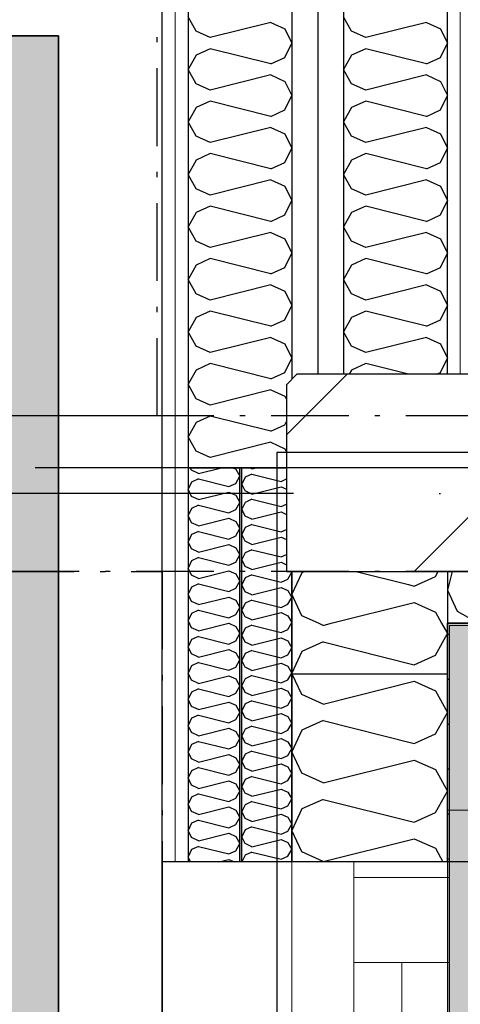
# Model space of a CAD drawing. Header units: millimetres. Extents: x -173281 to 144469, y -85977 to 83288.
# Tile 44 of 88: x -71275 to -70851, y -44329 to -43380. Entities that reach past the tile are written whole.
import ezdxf
from ezdxf.enums import TextEntityAlignment as Align

# ---------------------------------------------------------------- set-up
doc = ezdxf.new("R2010")
doc.units = ezdxf.units.MM
doc.header["$LTSCALE"] = 0.5
doc.header["$MEASUREMENT"] = 0
for name, pattern in [('Akselinje', [1500, 1000, -200, 100, -200]), ('Over snittplan', [260, 150, -50, 10, -50]), ('PLINE', [0]), ('Prikk & stiplet', [1340.555525, 705.555534, -352.777767, 0, -282.222223])]:
    doc.linetypes.add(name, pattern=pattern)
for name, color, linetype in [('00 Møblering fra Hellevang Kontorsystermer AS(Nye konstruksjoner)', 7, 'Continuous'), ('222- Søyler', 7, 'Continuous'), ('222- Søyler  (Skravur)', 7, 'Continuous'), ('223- Bjelker', 7, 'Continuous'), ('231- Bærende yttervegger', 7, 'Continuous'), ('231- Bærende yttervegger (Skravur)', 7, 'Continuous'), ('231- Bærende yttervegger(Nye konstruksjoner)', 7, 'Continuous'), ('232- Ikke-bærende yttervegger (Skravur)(Nye konstruksjoner)', 7, 'Continuous'), ('232- Ikke-bærende yttervegger(Nye konstruksjoner)', 7, 'Continuous'), ('235- Utvendig kledning og overflate (Skravur)(Nye konstruksjoner)', 7, 'Continuous'), ('24-- Innervegger (Skravur)(Nye konstruksjoner)', 7, 'Continuous'), ('24-- Innervegger(Nye konstruksjoner)', 7, 'Continuous'), ('244- Vinduer_ dører_ foldevegger(Nye konstruksjoner)', 7, 'Continuous'), ('252- Gulv på grunn_ bunnplate', 7, 'Continuous'), ('255- Gulvoverflate(Nye konstruksjoner)', 7, 'Continuous'), ('256- Faste himlinger og overflatebehandling(Nye konstruksjoner)', 7, 'Continuous'), ('82-- Modullinjer', 7, 'Continuous'), ('862- M___Nettoareal(Nye konstruksjoner)', 7, 'Continuous'), ('862- M___Nettoareal(Polylinje)(Nye konstruksjoner)', 7, 'Continuous'), ('862- M___Nettoareal(Tekst)(Nye konstruksjoner)', 7, 'Continuous')]:
    doc.layers.add(name, color=color, linetype=linetype)
for name, color, linetype, lineweight in [('234- Vinduer_ dører_ porter(Nye konstruksjoner)', 7, 'Continuous', 0), ('235- Utvendig kledning og overflate(Nye konstruksjoner)', 7, 'Continuous', 0), ('236- Innvendig kledning og overflate(Nye konstruksjoner)', 7, 'Continuous', 0)]:
    doc.layers.add(name, color=color, linetype=linetype, lineweight=lineweight)
doc.styles.add('GENERATED_STYLE_1', font='arial.ttf')
doc.styles.add('GENERATED_STYLE_2', font='arial.ttf')
doc.linetypes.add('Lydfuge betonggolv', pattern='A,0,[5,A-2607.111 Plan 1. etasje1.Shx,S=3.968254,R=0,X=0,Y=-3.46945e-18],-600,0', length=600)
pattern_1 = [(90, (0, 0), (-86.60254, 0), [0, -50]), (90, (-43.3, 25), (-86.60254, 0), [0, -50])]
pattern_2 = [(0, (0, 0), (0, 43.30127), [0, -25]), (0, (12.5, 21.65), (0, 43.30127), [0, -25])]
pattern_3 = [(270, (0, 0), (86.60254, 0), [0, -50]), (270, (43.3, -25), (86.60254, 0), [0, -50])]

# ---------------------------------------------------------------- blocks, each defined once
blk = doc.blocks.new('Song_kontor_A-126_130', base_point=(-72463.16, -42127.26))
at = {"layer": '862- M___Nettoareal(Polylinje)(Nye konstruksjoner)', "linetype": 'PLINE', "flags": 128}
blk.add_lwpolyline([(-71138.16, -43721.93), (-71138.16, -41086.93), (-73674.83, -41086.93), (-73274.16, -44899.08), (-71138.16, -44899.41)], close=True, dxfattribs=at)
at = {"layer": '862- M___Nettoareal(Tekst)(Nye konstruksjoner)', "style": 'GENERATED_STYLE_1'}
for tag, height, p in [('DUMMY_862', 150, (-72581.02, -41572.59)), ('ROOM_NAME', 150, (-72581.02, -42716.21)), ('DUMMY_861', 100, (-72738.16, -42315.97)), ('ROOM_NUMBER', 100, (-72738.16, -42704.78)), ('DUMMY_863', 100, (-72345.3, -42681.93))]:
    blk.add_attdef(tag, text='', height=height, rotation=90, dxfattribs=at).set_placement(p, align=Align.TOP_LEFT)
blk = doc.blocks.new('*X363')
at = {"layer": '231- Bærende yttervegger (Skravur)', "linetype": 'PLINE'}
for p, q in [((-70895.04, -43925.96), (-70874.72, -43916.71)), ((-70874.72, -43916.71), (-70872.06, -43911.93)), ((-70900.49, -43924.59), (-70895.04, -43925.96))]:
    blk.add_line(p, q, dxfattribs=at)
blk = doc.blocks.new('*X365')
at = {"layer": '231- Bærende yttervegger (Skravur)', "linetype": 'PLINE'}
for p, q in [((-70983.03, -43963.9), (-70987.36, -43961.93)), ((-70983.03, -43963.9), (-70975.16, -43961.93)), ((-70868.71, -43961.93), (-70863.16, -43971.87)), ((-70874.72, -43992.59), (-70863.16, -43971.87)), ((-70983.03, -43979.84), (-71003.35, -43989.08)), ((-70983.03, -43979.84), (-70895.04, -44001.84)), ((-71003.35, -43989.08), (-71013.16, -44009.81)), ((-70895.04, -44001.84), (-70874.72, -43992.59)), ((-71012.63, -44010.93), (-71013.16, -44009.81))]:
    blk.add_line(p, q, dxfattribs=at)
blk = doc.blocks.new('*X366')
at = {"layer": '231- Bærende yttervegger (Skravur)', "linetype": 'PLINE'}
for p, q in [((-71003.35, -43913.21), (-71013.16, -43933.93)), ((-71000.55, -43911.93), (-71003.35, -43913.21)), ((-70951.16, -43911.93), (-70900.49, -43924.59)), ((-71003.35, -43954.65), (-71013.16, -43933.93)), ((-70975.16, -43961.93), (-70895.04, -43941.9)), ((-70895.04, -43941.9), (-70874.72, -43951.15)), ((-70987.36, -43961.93), (-71003.35, -43954.65)), ((-70874.72, -43951.15), (-70868.71, -43961.93))]:
    blk.add_line(p, q, dxfattribs=at)
blk = doc.blocks.new('Vindu[39]')
at = {"layer": '234- Vinduer_ dører_ porter(Nye konstruksjoner)', "linetype": 'PLINE'}
for p, q in [((-70863.16, -44141.93), (-70833.16, -44141.93)), ((-71013.16, -44191.93), (-71013.16, -44811.93)), ((-70953.16, -44206.93), (-70953.16, -44191.93)), ((-70863.16, -44191.93), (-70863.16, -44811.93)), ((-70861.16, -44191.93), (-70861.16, -44206.93)), ((-70953.16, -44288.93), (-70953.16, -44206.93)), ((-70953.16, -44206.93), (-70861.16, -44206.93)), ((-70861.16, -44206.93), (-70861.16, -44288.93)), ((-70861.16, -44288.93), (-70953.16, -44288.93)), ((-70953.16, -44714.93), (-70953.16, -44288.93)), ((-70907.16, -44288.93), (-70907.16, -44714.93)), ((-70861.16, -44288.93), (-70861.16, -44714.93))]:
    blk.add_line(p, q, dxfattribs=at)
at = {"layer": '244- Vinduer_ dører_ foldevegger(Nye konstruksjoner)', "linetype": 'PLINE'}
for p, q in [((-70863.16, -44191.93), (-70863.16, -44141.93)), ((-70953.16, -44191.93), (-71013.16, -44191.93)), ((-70863.16, -44191.93), (-70953.16, -44191.93)), ((-70863.16, -44191.93), (-70953.16, -44191.93))]:
    blk.add_line(p, q, dxfattribs=at)
blk = doc.blocks.new('*X393')
at = {"layer": '231- Bærende yttervegger (Skravur)', "linetype": 'PLINE'}
for p, q in [((-70825.05, -43842.05), (-70815.81, -43821.73)), ((-70815.81, -43821.73), (-70813.16, -43820.48)), ((-70825.05, -43842.05), (-70813.16, -43889.63)), ((-70858.46, -43911.93), (-70862.99, -43930.04)), ((-70862.99, -43930.04), (-70853.75, -43950.36)), ((-70853.75, -43950.36), (-70833.02, -43961.93)), ((-70813.16, -43950.84), (-70833.02, -43961.93))]:
    blk.add_line(p, q, dxfattribs=at)
blk = doc.blocks.new('*X721')
at = {"layer": '232- Ikke-bærende yttervegger (Skravur)(Nye konstruksjoner)', "linetype": 'PLINE'}
for p, q in [((-71051.52, -43813.01), (-71053.89, -43811.93)), ((-71051.52, -43813.01), (-71047.21, -43811.93)), ((-71058.02, -43821.07), (-71061.16, -43827.7)), ((-71051.52, -43818.11), (-71058.02, -43821.07)), ((-71051.52, -43818.11), (-71023.36, -43825.15)), ((-71023.36, -43825.15), (-71018.16, -43822.78)), ((-71058.02, -43834.33), (-71061.16, -43827.7)), ((-71051.52, -43837.29), (-71023.36, -43830.25)), ((-71023.36, -43830.25), (-71018.16, -43832.62)), ((-71051.52, -43837.29), (-71058.02, -43834.33)), ((-71051.52, -43842.39), (-71058.02, -43845.35)), ((-71051.52, -43842.39), (-71023.36, -43849.43)), ((-71058.02, -43845.35), (-71061.16, -43851.98)), ((-71058.02, -43858.61), (-71061.16, -43851.98)), ((-71023.36, -43849.43), (-71018.16, -43847.06)), ((-71051.52, -43861.57), (-71058.02, -43858.61)), ((-71051.52, -43861.57), (-71023.36, -43854.53)), ((-71023.36, -43854.53), (-71018.16, -43856.9)), ((-71058.02, -43869.63), (-71061.16, -43876.26)), ((-71051.52, -43866.67), (-71058.02, -43869.63)), ((-71051.52, -43866.67), (-71023.36, -43873.71)), ((-71023.36, -43873.71), (-71018.16, -43871.34)), ((-71058.02, -43882.89), (-71061.16, -43876.26)), ((-71051.52, -43885.85), (-71023.36, -43878.81)), ((-71023.36, -43878.81), (-71018.16, -43881.18)), ((-71051.52, -43885.85), (-71058.02, -43882.89)), ((-71058.02, -43893.91), (-71061.16, -43900.54)), ((-71051.52, -43890.95), (-71058.02, -43893.91)), ((-71051.52, -43890.95), (-71023.36, -43897.99)), ((-71023.36, -43897.99), (-71018.16, -43895.62)), ((-71058.02, -43907.17), (-71061.16, -43900.54)), ((-71051.52, -43910.13), (-71058.02, -43907.17)), ((-71051.52, -43910.13), (-71023.36, -43903.09)), ((-71023.36, -43903.09), (-71018.16, -43905.46)), ((-71058.02, -43918.19), (-71061.16, -43924.82)), ((-71051.52, -43915.23), (-71058.02, -43918.19)), ((-71051.52, -43915.23), (-71023.36, -43922.27)), ((-71016.86, -43919.31), (-71013.16, -43912.68)), ((-71013.58, -43911.93), (-71013.16, -43912.68)), ((-71058.02, -43931.45), (-71061.16, -43924.82)), ((-71051.52, -43934.41), (-71023.36, -43927.37)), ((-71023.36, -43922.27), (-71016.86, -43919.31)), ((-71023.36, -43927.37), (-71016.86, -43930.33)), ((-71051.52, -43934.41), (-71058.02, -43931.45)), ((-71016.86, -43930.33), (-71013.16, -43936.96)), ((-71016.86, -43943.59), (-71013.16, -43936.96)), ((-71058.02, -43942.47), (-71061.16, -43949.1)), ((-71051.52, -43939.51), (-71058.02, -43942.47)), ((-71051.52, -43939.51), (-71023.36, -43946.55)), ((-71023.36, -43946.55), (-71016.86, -43943.59)), ((-71058.02, -43955.73), (-71061.16, -43949.1)), ((-71051.52, -43958.69), (-71058.02, -43955.73)), ((-71051.52, -43958.69), (-71023.36, -43951.65)), ((-71023.36, -43951.65), (-71016.86, -43954.61)), ((-71016.86, -43954.61), (-71013.16, -43961.24)), ((-71051.52, -43963.79), (-71058.02, -43966.75)), ((-71051.52, -43963.79), (-71023.36, -43970.83)), ((-71016.86, -43967.87), (-71013.16, -43961.24)), ((-71058.02, -43966.75), (-71061.16, -43973.38)), ((-71058.02, -43980.02), (-71061.16, -43973.38)), ((-71023.36, -43970.83), (-71016.86, -43967.87)), ((-71051.52, -43982.97), (-71058.02, -43980.02)), ((-71051.52, -43982.97), (-71023.36, -43975.94)), ((-71023.36, -43975.94), (-71016.86, -43978.89)), ((-71016.86, -43978.89), (-71013.16, -43985.53)), ((-71058.02, -43991.03), (-71061.16, -43997.67)), ((-71051.52, -43988.08), (-71058.02, -43991.03)), ((-71051.52, -43988.08), (-71023.36, -43995.11)), ((-71023.36, -43995.11), (-71016.86, -43992.16)), ((-71016.86, -43992.16), (-71013.16, -43985.53)), ((-71058.02, -44004.3), (-71061.16, -43997.67)), ((-71051.52, -44007.26), (-71058.02, -44004.3)), ((-71051.52, -44007.26), (-71023.36, -44000.22)), ((-71023.36, -44000.22), (-71016.86, -44003.18)), ((-71016.86, -44003.18), (-71013.16, -44009.81)), ((-71051.52, -44012.36), (-71058.02, -44015.32)), ((-71051.52, -44012.36), (-71023.36, -44019.4)), ((-71016.86, -44016.44), (-71013.16, -44009.81)), ((-71058.02, -44015.32), (-71061.16, -44021.95)), ((-71058.02, -44028.58), (-71061.16, -44021.95)), ((-71023.36, -44019.4), (-71016.86, -44016.44)), ((-71051.52, -44031.54), (-71058.02, -44028.58)), ((-71051.52, -44031.54), (-71023.36, -44024.5)), ((-71023.36, -44024.5), (-71016.86, -44027.46)), ((-71016.86, -44027.46), (-71013.16, -44034.09)), ((-71058.02, -44039.6), (-71061.16, -44046.23)), ((-71051.52, -44036.64), (-71058.02, -44039.6)), ((-71051.52, -44036.64), (-71023.36, -44043.68)), ((-71023.36, -44043.68), (-71016.86, -44040.72)), ((-71016.86, -44040.72), (-71013.16, -44034.09)), ((-71058.02, -44052.86), (-71061.16, -44046.23)), ((-71051.52, -44055.82), (-71023.36, -44048.78)), ((-71023.36, -44048.78), (-71016.86, -44051.74)), ((-71016.86, -44051.74), (-71013.16, -44058.37)), ((-71051.52, -44055.82), (-71058.02, -44052.86)), ((-71051.52, -44060.92), (-71058.02, -44063.88)), ((-71051.52, -44060.92), (-71023.36, -44067.96)), ((-71016.86, -44065), (-71013.16, -44058.37)), ((-71058.02, -44063.88), (-71061.16, -44070.51)), ((-71058.02, -44077.14), (-71061.16, -44070.51)), ((-71023.36, -44067.96), (-71016.86, -44065)), ((-71051.52, -44080.1), (-71058.02, -44077.14)), ((-71051.52, -44080.1), (-71023.36, -44073.06)), ((-71023.36, -44073.06), (-71016.86, -44076.02)), ((-71016.86, -44076.02), (-71013.16, -44082.65)), ((-71058.02, -44088.16), (-71061.16, -44094.79)), ((-71051.52, -44085.2), (-71058.02, -44088.16)), ((-71051.52, -44085.2), (-71023.36, -44092.24)), ((-71023.36, -44092.24), (-71016.86, -44089.28)), ((-71016.86, -44089.28), (-71013.16, -44082.65)), ((-71058.02, -44101.42), (-71061.16, -44094.79)), ((-71051.52, -44104.38), (-71023.36, -44097.34)), ((-71023.36, -44097.34), (-71016.86, -44100.3)), ((-71051.52, -44104.38), (-71058.02, -44101.42)), ((-71016.86, -44100.3), (-71013.16, -44106.93)), ((-71016.86, -44113.56), (-71013.16, -44106.93)), ((-71058.02, -44112.44), (-71061.16, -44119.07)), ((-71051.52, -44109.48), (-71058.02, -44112.44)), ((-71051.52, -44109.48), (-71023.36, -44116.52)), ((-71023.36, -44116.52), (-71016.86, -44113.56)), ((-71058.02, -44125.7), (-71061.16, -44119.07)), ((-71051.52, -44128.66), (-71058.02, -44125.7)), ((-71051.52, -44128.66), (-71023.36, -44121.62)), ((-71023.36, -44121.62), (-71016.86, -44124.58)), ((-71016.86, -44124.58), (-71013.16, -44131.21)), ((-71058.02, -44136.72), (-71061.16, -44143.35)), ((-71051.52, -44133.76), (-71058.02, -44136.72)), ((-71051.52, -44133.76), (-71023.36, -44140.8)), ((-71016.86, -44137.84), (-71013.16, -44131.21)), ((-71058.02, -44149.98), (-71061.16, -44143.35)), ((-71051.52, -44152.94), (-71023.36, -44145.9)), ((-71023.36, -44140.8), (-71016.86, -44137.84)), ((-71023.36, -44145.9), (-71016.86, -44148.86)), ((-71051.52, -44152.94), (-71058.02, -44149.98)), ((-71016.86, -44148.86), (-71013.16, -44155.49)), ((-71016.86, -44162.12), (-71013.16, -44155.49)), ((-71058.02, -44161), (-71061.16, -44167.63)), ((-71051.52, -44158.04), (-71058.02, -44161)), ((-71051.52, -44158.04), (-71023.36, -44165.08)), ((-71023.36, -44165.08), (-71016.86, -44162.12)), ((-71058.02, -44174.27), (-71061.16, -44167.63)), ((-71051.52, -44177.22), (-71058.02, -44174.27)), ((-71051.52, -44177.22), (-71023.36, -44170.19)), ((-71023.36, -44170.19), (-71016.86, -44173.14)), ((-71016.86, -44173.14), (-71013.16, -44179.78)), ((-71051.52, -44182.33), (-71058.02, -44185.28)), ((-71051.52, -44182.33), (-71023.36, -44189.37)), ((-71016.86, -44186.41), (-71013.16, -44179.78)), ((-71058.02, -44185.28), (-71061.16, -44191.92)), ((-71023.36, -44189.37), (-71016.86, -44186.41))]:
    blk.add_line(p, q, dxfattribs=at)
blk = doc.blocks.new('*X724')
at = {"layer": '232- Ikke-bærende yttervegger (Skravur)(Nye konstruksjoner)', "linetype": 'PLINE'}
for p, q in [((-71109.89, -43814.37), (-71111.05, -43811.93)), ((-71103.12, -43817.45), (-71109.89, -43814.37)), ((-71103.12, -43817.45), (-71081.02, -43811.93)), ((-71069.81, -43811.93), (-71067.01, -43813.2)), ((-71067.01, -43813.2), (-71063.16, -43820.11)), ((-71103.12, -43822.77), (-71109.89, -43825.85)), ((-71103.12, -43822.77), (-71073.79, -43830.1)), ((-71067.01, -43827.02), (-71063.16, -43820.11)), ((-71109.89, -43825.85), (-71113.16, -43832.76)), ((-71109.89, -43839.66), (-71113.16, -43832.76)), ((-71073.79, -43830.1), (-71067.01, -43827.02)), ((-71103.12, -43842.74), (-71109.89, -43839.66)), ((-71103.12, -43842.74), (-71073.79, -43835.41)), ((-71073.79, -43835.41), (-71067.01, -43838.49)), ((-71067.01, -43838.49), (-71063.16, -43845.4)), ((-71109.89, -43851.14), (-71113.16, -43858.05)), ((-71103.12, -43848.06), (-71109.89, -43851.14)), ((-71103.12, -43848.06), (-71073.79, -43855.39)), ((-71073.79, -43855.39), (-71067.01, -43852.31)), ((-71067.01, -43852.31), (-71063.16, -43845.4)), ((-71109.89, -43864.96), (-71113.16, -43858.05)), ((-71103.12, -43868.04), (-71073.79, -43860.71)), ((-71073.79, -43860.71), (-71067.01, -43863.79)), ((-71103.12, -43868.04), (-71109.89, -43864.96)), ((-71067.01, -43863.79), (-71063.16, -43870.69)), ((-71067.01, -43877.6), (-71063.16, -43870.69)), ((-71109.89, -43876.43), (-71113.16, -43883.34)), ((-71103.12, -43873.35), (-71109.89, -43876.43)), ((-71103.12, -43873.35), (-71073.79, -43880.68)), ((-71073.79, -43880.68), (-71067.01, -43877.6)), ((-71109.89, -43890.25), (-71113.16, -43883.34)), ((-71103.12, -43893.33), (-71109.89, -43890.25)), ((-71103.12, -43893.33), (-71073.79, -43886)), ((-71073.79, -43886), (-71067.01, -43889.08)), ((-71067.01, -43889.08), (-71063.16, -43895.99)), ((-71103.12, -43898.64), (-71109.89, -43901.73)), ((-71103.12, -43898.64), (-71073.79, -43905.98)), ((-71067.01, -43902.9), (-71063.16, -43895.99)), ((-71109.89, -43901.73), (-71113.16, -43908.63)), ((-71109.89, -43915.54), (-71113.16, -43908.63)), ((-71073.79, -43905.98), (-71067.01, -43902.9)), ((-71103.12, -43918.62), (-71109.89, -43915.54)), ((-71103.12, -43918.62), (-71073.79, -43911.29)), ((-71073.79, -43911.29), (-71067.01, -43914.37)), ((-71067.01, -43914.37), (-71063.16, -43921.28)), ((-71109.89, -43927.02), (-71113.16, -43933.93)), ((-71103.12, -43923.94), (-71109.89, -43927.02)), ((-71103.12, -43923.94), (-71073.79, -43931.27)), ((-71073.79, -43931.27), (-71067.01, -43928.19)), ((-71067.01, -43928.19), (-71063.16, -43921.28)), ((-71109.89, -43940.83), (-71113.16, -43933.93)), ((-71103.12, -43943.92), (-71073.79, -43936.58)), ((-71073.79, -43936.58), (-71067.01, -43939.67)), ((-71103.12, -43943.92), (-71109.89, -43940.83)), ((-71067.01, -43939.67), (-71063.16, -43946.57)), ((-71067.01, -43953.48), (-71063.16, -43946.57)), ((-71109.89, -43952.31), (-71113.16, -43959.22)), ((-71103.12, -43949.23), (-71109.89, -43952.31)), ((-71103.12, -43949.23), (-71073.79, -43956.56)), ((-71073.79, -43956.56), (-71067.01, -43953.48)), ((-71109.89, -43966.13), (-71113.16, -43959.22)), ((-71103.12, -43969.21), (-71109.89, -43966.13)), ((-71103.12, -43969.21), (-71073.79, -43961.88)), ((-71073.79, -43961.88), (-71067.01, -43964.96)), ((-71067.01, -43964.96), (-71063.16, -43971.87)), ((-71103.12, -43974.52), (-71109.89, -43977.61)), ((-71103.12, -43974.52), (-71073.79, -43981.86)), ((-71067.01, -43978.77), (-71063.16, -43971.87)), ((-71109.89, -43977.61), (-71113.16, -43984.51)), ((-71109.89, -43991.42), (-71113.16, -43984.51)), ((-71073.79, -43981.86), (-71067.01, -43978.77)), ((-71103.12, -43994.5), (-71109.89, -43991.42)), ((-71103.12, -43994.5), (-71073.79, -43987.17)), ((-71073.79, -43987.17), (-71067.01, -43990.25)), ((-71067.01, -43990.25), (-71063.16, -43997.16)), ((-71109.89, -44002.9), (-71113.16, -44009.81)), ((-71103.12, -43999.82), (-71109.89, -44002.9)), ((-71103.12, -43999.82), (-71073.79, -44007.15)), ((-71073.79, -44007.15), (-71067.01, -44004.07)), ((-71067.01, -44004.07), (-71063.16, -43997.16)), ((-71109.89, -44016.71), (-71113.16, -44009.81)), ((-71103.12, -44019.8), (-71073.79, -44012.46)), ((-71073.79, -44012.46), (-71067.01, -44015.55)), ((-71103.12, -44019.8), (-71109.89, -44016.71)), ((-71067.01, -44015.55), (-71063.16, -44022.45)), ((-71067.01, -44029.36), (-71063.16, -44022.45)), ((-71109.89, -44028.19), (-71113.16, -44035.1)), ((-71103.12, -44025.11), (-71109.89, -44028.19)), ((-71103.12, -44025.11), (-71073.79, -44032.44)), ((-71073.79, -44032.44), (-71067.01, -44029.36)), ((-71109.89, -44042.01), (-71113.16, -44035.1)), ((-71103.12, -44045.09), (-71109.89, -44042.01)), ((-71103.12, -44045.09), (-71073.79, -44037.76)), ((-71073.79, -44037.76), (-71067.01, -44040.84)), ((-71067.01, -44040.84), (-71063.16, -44047.75)), ((-71103.12, -44050.4), (-71109.89, -44053.49)), ((-71103.12, -44050.4), (-71073.79, -44057.74)), ((-71067.01, -44054.65), (-71063.16, -44047.75)), ((-71109.89, -44053.49), (-71113.16, -44060.39)), ((-71109.89, -44067.3), (-71113.16, -44060.39)), ((-71073.79, -44057.74), (-71067.01, -44054.65)), ((-71103.12, -44070.38), (-71109.89, -44067.3)), ((-71103.12, -44070.38), (-71073.79, -44063.05)), ((-71073.79, -44063.05), (-71067.01, -44066.13)), ((-71067.01, -44066.13), (-71063.16, -44073.04)), ((-71109.89, -44078.78), (-71113.16, -44085.69)), ((-71103.12, -44075.7), (-71109.89, -44078.78)), ((-71103.12, -44075.7), (-71073.79, -44083.03)), ((-71073.79, -44083.03), (-71067.01, -44079.95)), ((-71067.01, -44079.95), (-71063.16, -44073.04)), ((-71109.89, -44092.59), (-71113.16, -44085.69)), ((-71103.12, -44095.67), (-71073.79, -44088.34)), ((-71073.79, -44088.34), (-71067.01, -44091.42)), ((-71103.12, -44095.67), (-71109.89, -44092.59)), ((-71067.01, -44091.42), (-71063.16, -44098.33)), ((-71067.01, -44105.24), (-71063.16, -44098.33)), ((-71109.89, -44104.07), (-71113.16, -44110.98)), ((-71103.12, -44100.99), (-71109.89, -44104.07)), ((-71103.12, -44100.99), (-71073.79, -44108.32)), ((-71073.79, -44108.32), (-71067.01, -44105.24)), ((-71109.89, -44117.89), (-71113.16, -44110.98)), ((-71103.12, -44120.97), (-71109.89, -44117.89)), ((-71103.12, -44120.97), (-71073.79, -44113.64)), ((-71073.79, -44113.64), (-71067.01, -44116.72)), ((-71067.01, -44116.72), (-71063.16, -44123.62)), ((-71103.12, -44126.28), (-71109.89, -44129.36)), ((-71103.12, -44126.28), (-71073.79, -44133.61)), ((-71067.01, -44130.53), (-71063.16, -44123.62)), ((-71109.89, -44129.36), (-71113.16, -44136.27)), ((-71109.89, -44143.18), (-71113.16, -44136.27)), ((-71073.79, -44133.61), (-71067.01, -44130.53)), ((-71103.12, -44146.26), (-71109.89, -44143.18)), ((-71103.12, -44146.26), (-71073.79, -44138.93)), ((-71073.79, -44138.93), (-71067.01, -44142.01)), ((-71067.01, -44142.01), (-71063.16, -44148.92)), ((-71109.89, -44154.66), (-71113.16, -44161.56)), ((-71103.12, -44151.57), (-71109.89, -44154.66)), ((-71103.12, -44151.57), (-71073.79, -44158.91)), ((-71073.79, -44158.91), (-71067.01, -44155.82)), ((-71067.01, -44155.82), (-71063.16, -44148.92)), ((-71109.89, -44168.47), (-71113.16, -44161.56)), ((-71103.12, -44171.55), (-71073.79, -44164.22)), ((-71073.79, -44164.22), (-71067.01, -44167.3)), ((-71103.12, -44171.55), (-71109.89, -44168.47)), ((-71067.01, -44167.3), (-71063.16, -44174.21)), ((-71067.01, -44181.12), (-71063.16, -44174.21)), ((-71109.89, -44179.95), (-71113.16, -44186.86)), ((-71103.12, -44176.87), (-71109.89, -44179.95)), ((-71103.12, -44176.87), (-71073.79, -44184.2)), ((-71073.79, -44184.2), (-71067.01, -44181.12)), ((-71110.76, -44191.93), (-71113.16, -44186.86)), ((-71083.44, -44191.93), (-71073.79, -44189.51)), ((-71073.79, -44189.51), (-71068.48, -44191.93))]:
    blk.add_line(p, q, dxfattribs=at)
blk = doc.blocks.new('*X919')
at = {"layer": '24-- Innervegger (Skravur)(Nye konstruksjoner)', "linetype": 'PLINE'}
for p, q in [((-71105.45, -43391.3), (-71113.16, -43377.48)), ((-71033.24, -43382.8), (-71091.9, -43397.46)), ((-71033.24, -43382.8), (-71019.7, -43388.96)), ((-71091.9, -43397.46), (-71105.45, -43391.3)), ((-71019.7, -43388.96), (-71013.16, -43402.77)), ((-71019.7, -43416.59), (-71013.16, -43402.77)), ((-71105.45, -43414.25), (-71113.16, -43428.07)), ((-71091.9, -43408.09), (-71105.45, -43414.25)), ((-71033.24, -43422.75), (-71091.9, -43408.09)), ((-71033.24, -43422.75), (-71019.7, -43416.59)), ((-71105.45, -43441.88), (-71113.16, -43428.07)), ((-71033.24, -43433.38), (-71091.9, -43448.05)), ((-71033.24, -43433.38), (-71019.7, -43439.55)), ((-71091.9, -43448.05), (-71105.45, -43441.88)), ((-71019.7, -43439.55), (-71013.16, -43453.36)), ((-71019.7, -43467.17), (-71013.16, -43453.36)), ((-71091.9, -43458.67), (-71105.45, -43464.84)), ((-71033.24, -43473.34), (-71091.9, -43458.67)), ((-71105.45, -43464.84), (-71113.16, -43478.65)), ((-71033.24, -43473.34), (-71019.7, -43467.17)), ((-71105.45, -43492.47), (-71113.16, -43478.65)), ((-71033.24, -43483.97), (-71091.9, -43498.63)), ((-71033.24, -43483.97), (-71019.7, -43490.13)), ((-71019.7, -43490.13), (-71013.16, -43503.95)), ((-71091.9, -43498.63), (-71105.45, -43492.47)), ((-71091.9, -43509.26), (-71105.45, -43515.42)), ((-71033.24, -43523.93), (-71091.9, -43509.26)), ((-71019.7, -43517.76), (-71013.16, -43503.95)), ((-71105.45, -43515.42), (-71113.16, -43529.24)), ((-71033.24, -43523.93), (-71019.7, -43517.76)), ((-71105.45, -43543.05), (-71113.16, -43529.24)), ((-71033.24, -43534.55), (-71091.9, -43549.22)), ((-71033.24, -43534.55), (-71019.7, -43540.72)), ((-71091.9, -43549.22), (-71105.45, -43543.05)), ((-71019.7, -43540.72), (-71013.16, -43554.53)), ((-71019.7, -43568.35), (-71013.16, -43554.53)), ((-71105.45, -43566.01), (-71113.16, -43579.83)), ((-71091.9, -43559.85), (-71105.45, -43566.01)), ((-71033.24, -43574.51), (-71091.9, -43559.85)), ((-71033.24, -43574.51), (-71019.7, -43568.35)), ((-71105.45, -43593.64), (-71113.16, -43579.83)), ((-71033.24, -43585.14), (-71091.9, -43599.8)), ((-71033.24, -43585.14), (-71019.7, -43591.3)), ((-71091.9, -43599.8), (-71105.45, -43593.64)), ((-71019.7, -43591.3), (-71013.16, -43605.12)), ((-71019.7, -43618.93), (-71013.16, -43605.12)), ((-71091.9, -43610.43), (-71105.45, -43616.6)), ((-71033.24, -43625.1), (-71091.9, -43610.43)), ((-71105.45, -43616.6), (-71113.16, -43630.41)), ((-71033.24, -43625.1), (-71019.7, -43618.93)), ((-71105.45, -43644.23), (-71113.16, -43630.41)), ((-71033.24, -43635.73), (-71091.9, -43650.39)), ((-71033.24, -43635.73), (-71019.7, -43641.89)), ((-71019.7, -43641.89), (-71013.16, -43655.7)), ((-71091.9, -43650.39), (-71105.45, -43644.23)), ((-71091.9, -43661.02), (-71105.45, -43667.18)), ((-71033.24, -43675.68), (-71091.9, -43661.02)), ((-71019.7, -43669.52), (-71013.16, -43655.7)), ((-71105.45, -43667.18), (-71113.16, -43681)), ((-71033.24, -43675.68), (-71019.7, -43669.52)), ((-71105.45, -43694.81), (-71113.16, -43681)), ((-71033.24, -43686.31), (-71091.9, -43700.98)), ((-71033.24, -43686.31), (-71019.7, -43692.48)), ((-71091.9, -43700.98), (-71105.45, -43694.81)), ((-71019.7, -43692.48), (-71013.16, -43706.29)), ((-71019.7, -43720.1), (-71013.16, -43706.29)), ((-71105.45, -43717.77), (-71113.16, -43731.58)), ((-71091.9, -43711.6), (-71105.45, -43717.77)), ((-71033.24, -43726.27), (-71091.9, -43711.6)), ((-71033.24, -43726.27), (-71019.7, -43720.1)), ((-71105.45, -43745.4), (-71113.16, -43731.58)), ((-71033.24, -43736.9), (-71091.9, -43751.56)), ((-71033.24, -43736.9), (-71019.7, -43743.06)), ((-71091.9, -43751.56), (-71105.45, -43745.4)), ((-71019.7, -43743.06), (-71018.16, -43746.31)), ((-71091.9, -43762.19), (-71105.45, -43768.35)), ((-71033.24, -43776.86), (-71091.9, -43762.19)), ((-71105.45, -43768.35), (-71113.16, -43782.17)), ((-71033.24, -43776.86), (-71019.7, -43770.69)), ((-71019.7, -43770.69), (-71018.16, -43767.44)), ((-71105.45, -43795.98), (-71113.16, -43782.17)), ((-71033.24, -43787.48), (-71091.9, -43802.15)), ((-71033.24, -43787.48), (-71019.7, -43793.65)), ((-71019.7, -43793.65), (-71018.16, -43796.9)), ((-71091.9, -43802.15), (-71105.45, -43795.98))]:
    blk.add_line(p, q, dxfattribs=at)
blk = doc.blocks.new('*X921')
at = {"layer": '24-- Innervegger (Skravur)(Nye konstruksjoner)', "linetype": 'PLINE'}
for p, q in [((-70955.45, -43391.3), (-70963.16, -43377.48)), ((-70883.24, -43382.8), (-70941.9, -43397.46)), ((-70883.24, -43382.8), (-70869.7, -43388.96)), ((-70941.9, -43397.46), (-70955.45, -43391.3)), ((-70869.7, -43388.96), (-70863.16, -43402.77)), ((-70869.7, -43416.59), (-70863.16, -43402.77)), ((-70955.45, -43414.25), (-70963.16, -43428.07)), ((-70941.9, -43408.09), (-70955.45, -43414.25)), ((-70883.24, -43422.75), (-70941.9, -43408.09)), ((-70883.24, -43422.75), (-70869.7, -43416.59)), ((-70955.45, -43441.88), (-70963.16, -43428.07)), ((-70883.24, -43433.38), (-70941.9, -43448.05)), ((-70883.24, -43433.38), (-70869.7, -43439.55)), ((-70941.9, -43448.05), (-70955.45, -43441.88)), ((-70869.7, -43439.55), (-70863.16, -43453.36)), ((-70869.7, -43467.17), (-70863.16, -43453.36)), ((-70941.9, -43458.67), (-70955.45, -43464.84)), ((-70883.24, -43473.34), (-70941.9, -43458.67)), ((-70955.45, -43464.84), (-70963.16, -43478.65)), ((-70883.24, -43473.34), (-70869.7, -43467.17)), ((-70955.45, -43492.47), (-70963.16, -43478.65)), ((-70883.24, -43483.97), (-70941.9, -43498.63)), ((-70883.24, -43483.97), (-70869.7, -43490.13)), ((-70869.7, -43490.13), (-70863.16, -43503.95)), ((-70941.9, -43498.63), (-70955.45, -43492.47)), ((-70941.9, -43509.26), (-70955.45, -43515.42)), ((-70883.24, -43523.93), (-70941.9, -43509.26)), ((-70869.7, -43517.76), (-70863.16, -43503.95)), ((-70955.45, -43515.42), (-70963.16, -43529.24)), ((-70883.24, -43523.93), (-70869.7, -43517.76)), ((-70955.45, -43543.05), (-70963.16, -43529.24)), ((-70883.24, -43534.55), (-70941.9, -43549.22)), ((-70883.24, -43534.55), (-70869.7, -43540.72)), ((-70941.9, -43549.22), (-70955.45, -43543.05)), ((-70869.7, -43540.72), (-70863.16, -43554.53)), ((-70869.7, -43568.35), (-70863.16, -43554.53)), ((-70955.45, -43566.01), (-70963.16, -43579.83)), ((-70941.9, -43559.85), (-70955.45, -43566.01)), ((-70883.24, -43574.51), (-70941.9, -43559.85)), ((-70883.24, -43574.51), (-70869.7, -43568.35)), ((-70955.45, -43593.64), (-70963.16, -43579.83)), ((-70883.24, -43585.14), (-70941.9, -43599.8)), ((-70883.24, -43585.14), (-70869.7, -43591.3)), ((-70941.9, -43599.8), (-70955.45, -43593.64)), ((-70869.7, -43591.3), (-70863.16, -43605.12)), ((-70869.7, -43618.93), (-70863.16, -43605.12)), ((-70941.9, -43610.43), (-70955.45, -43616.6)), ((-70883.24, -43625.1), (-70941.9, -43610.43)), ((-70955.45, -43616.6), (-70963.16, -43630.41)), ((-70883.24, -43625.1), (-70869.7, -43618.93)), ((-70955.45, -43644.23), (-70963.16, -43630.41)), ((-70883.24, -43635.73), (-70941.9, -43650.39)), ((-70883.24, -43635.73), (-70869.7, -43641.89)), ((-70869.7, -43641.89), (-70863.16, -43655.7)), ((-70941.9, -43650.39), (-70955.45, -43644.23)), ((-70941.9, -43661.02), (-70955.45, -43667.18)), ((-70883.24, -43675.68), (-70941.9, -43661.02)), ((-70869.7, -43669.52), (-70863.16, -43655.7)), ((-70955.45, -43667.18), (-70963.16, -43681)), ((-70883.24, -43675.68), (-70869.7, -43669.52)), ((-70955.45, -43694.81), (-70963.16, -43681)), ((-70883.24, -43686.31), (-70941.9, -43700.98)), ((-70883.24, -43686.31), (-70869.7, -43692.48)), ((-70941.9, -43700.98), (-70955.45, -43694.81)), ((-70869.7, -43692.48), (-70863.16, -43706.29)), ((-70869.7, -43720.1), (-70863.16, -43706.29)), ((-70955.45, -43717.77), (-70957.77, -43721.93)), ((-70941.9, -43711.6), (-70955.45, -43717.77)), ((-70900.61, -43721.93), (-70941.9, -43711.6)), ((-70873.7, -43721.93), (-70869.7, -43720.1))]:
    blk.add_line(p, q, dxfattribs=at)
blk = doc.blocks.new('*X1188')
at = {"layer": '232- Ikke-bærende yttervegger (Skravur)(Nye konstruksjoner)', "linetype": 'PLINE'}
for p, q in [((-71003.35, -44030.53), (-71012.63, -44010.93)), ((-70983.03, -44039.77), (-70895.04, -44017.78)), ((-70895.04, -44017.78), (-70874.72, -44027.02)), ((-70983.03, -44039.77), (-71003.35, -44030.53)), ((-70874.72, -44027.02), (-70863.16, -44047.75)), ((-70874.72, -44068.47), (-70863.16, -44047.75)), ((-70983.03, -44055.72), (-71003.35, -44064.96)), ((-70983.03, -44055.72), (-70895.04, -44077.71)), ((-71003.35, -44064.96), (-71013.16, -44085.69)), ((-70895.04, -44077.71), (-70874.72, -44068.47)), ((-71003.35, -44106.41), (-71013.16, -44085.69)), ((-70983.03, -44115.65), (-70895.04, -44093.66)), ((-70895.04, -44093.66), (-70874.72, -44102.9)), ((-70983.03, -44115.65), (-71003.35, -44106.41)), ((-70874.72, -44102.9), (-70863.16, -44123.62)), ((-70874.72, -44144.35), (-70863.16, -44123.62)), ((-70983.03, -44131.6), (-71003.35, -44140.84)), ((-70983.03, -44131.6), (-70895.04, -44153.59)), ((-71003.35, -44140.84), (-71013.16, -44161.56)), ((-70895.04, -44153.59), (-70874.72, -44144.35)), ((-71003.35, -44182.29), (-71013.16, -44161.56)), ((-70983.03, -44191.53), (-70895.04, -44169.54)), ((-70895.04, -44169.54), (-70874.72, -44178.78)), ((-70983.03, -44191.53), (-71003.35, -44182.29)), ((-70874.72, -44178.78), (-70867.39, -44191.93))]:
    blk.add_line(p, q, dxfattribs=at)
blk = doc.blocks.new('Standard grid marker[192]', base_point=(20939.46, -43811.93))
at = {"layer": '82-- Modullinjer', "linetype": 'Akselinje'}
blk.add_line((20739.46, -43811.93), (-81321.28, -43811.93), dxfattribs=at)
at = {"layer": '82-- Modullinjer', "style": 'GENERATED_STYLE_2'}
for tag, p in [('AC_MarkerText_1_0', (21061.96, -43851.93)), ('AC_MarkerText_1_1', (-81898.78, -43851.93))]:
    blk.add_attdef(tag, text='', height=175, rotation=90, dxfattribs=at).set_placement(p, align=Align.TOP_CENTER)

msp = doc.modelspace()

# ---------------------------------------------------------------- hatches: boundary and pattern name
at = {"layer": '00 Møblering fra Hellevang Kontorsystermer AS(Nye konstruksjoner)', "linetype": 'Continuous'}
msp.add_hatch(color=256, dxfattribs=at).paths.add_polyline_path([(-71238.16, -44799.41), (-72039.6, -44799.41), (-72039.6, -43395.81), (-71238.16, -43395.81)])
at = {"layer": '222- Søyler  (Skravur)', "linetype": 'Continuous'}
h = msp.add_hatch(dxfattribs=at)
h.set_pattern_fill('Skrålinjer_3', color=256, style=0, pattern_type=2)
h.set_pattern_definition([(45, (0, 0), (-127.2792, 127.2792), [])])
h.paths.add_polyline_path([(-70828.16, -43911.93), (-70828.16, -43731.93), (-70838.16, -43721.93), (-71008.16, -43721.93), (-71018.16, -43731.93), (-71018.16, -43911.93)])
at = {"layer": '232- Ikke-bærende yttervegger (Skravur)(Nye konstruksjoner)', "linetype": 'Continuous'}
h = msp.add_hatch(dxfattribs=at)
h.set_pattern_fill('Gips', color=256, style=0, pattern_type=2)
h.set_pattern_definition(pattern_1)
h.paths.add_polyline_path([(-71138.16, -44191.93), (-71125.66, -44191.93), (-71125.66, -43811.93), (-71138.16, -43811.93)])
h = msp.add_hatch(dxfattribs=at)
h.set_pattern_fill('Gips', color=256, style=0, pattern_type=2)
h.set_pattern_definition(pattern_1)
h.paths.add_polyline_path([(-71113.16, -43811.93), (-71125.66, -43811.93), (-71125.66, -44191.93), (-71113.16, -44191.93)])
msp.add_hatch(color=256, dxfattribs=at).paths.add_polyline_path([(-71063.16, -43811.93), (-71063.16, -44191.93), (-71061.16, -44191.93), (-71061.16, -43811.93)])
at = {"layer": '235- Utvendig kledning og overflate (Skravur)(Nye konstruksjoner)', "linetype": 'Continuous'}
h = msp.add_hatch(dxfattribs=at)
h.set_pattern_fill('Prikker_tett', color=256, style=0, pattern_type=2)
h.set_pattern_definition(pattern_2)
h.paths.add_polyline_path([(-70863.16, -43963.93), (-70861.16, -43963.93), (-70863.16, -43961.93)])
h = msp.add_hatch(dxfattribs=at)
h.set_pattern_fill('Prikker_tett', color=256, style=0, pattern_type=2)
h.set_pattern_definition(pattern_2)
h.paths.add_polyline_path([(-70863.16, -43961.93), (-70861.16, -43963.93), (-70861.16, -43961.93)])
h = msp.add_hatch(dxfattribs=at)
h.set_pattern_fill('Prikker_tett', color=256, style=0, pattern_type=2)
h.set_pattern_definition(pattern_2)
h.paths.add_polyline_path([(-70863.16, -44191.93), (-70861.16, -44191.93), (-70861.16, -43963.93), (-70863.16, -43963.93)])
h = msp.add_hatch(dxfattribs=at)
h.set_pattern_fill('Prikker_tett', color=256, style=0, pattern_type=2)
h.set_pattern_definition(pattern_2)
h.paths.add_polyline_path([(-69708.16, -43961.93), (-70861.16, -43961.93), (-70861.16, -43963.93), (-69708.16, -43963.93)])
at = {"layer": '24-- Innervegger (Skravur)(Nye konstruksjoner)', "linetype": 'Continuous'}
h = msp.add_hatch(dxfattribs=at)
h.set_pattern_fill('Gips', color=256, style=0, pattern_type=2)
h.set_pattern_definition(pattern_3)
h.paths.add_polyline_path([(-70850.66, -40811.93), (-70863.16, -40811.93), (-70863.16, -43721.93), (-70850.66, -43721.93)])
h = msp.add_hatch(dxfattribs=at)
h.set_pattern_fill('Gips', color=256, style=0, pattern_type=2)
h.set_pattern_definition(pattern_3)
h.paths.add_polyline_path([(-71125.66, -41074.43), (-71125.66, -43811.93), (-71113.16, -43811.93), (-71113.16, -41074.43)])
h = msp.add_hatch(dxfattribs=at)
h.set_pattern_fill('Gips', color=256, style=0, pattern_type=2)
h.set_pattern_definition(pattern_3)
h.paths.add_polyline_path([(-71138.16, -41086.93), (-71138.16, -43811.93), (-71125.66, -43811.93), (-71125.66, -41086.93)])
at = {"layer": '256- Faste himlinger og overflatebehandling(Nye konstruksjoner)', "linetype": 'Continuous'}
msp.add_hatch(color=256, dxfattribs=at).paths.add_polyline_path([(-77573.16, -45166.93), (-76163.16, -45166.93), (-76163.16, -46156.93), (-69793.16, -46156.93), (-66143.16, -46186.93), (-60353.16, -46186.93), (-60353.16, -43186.93), (-59123.16, -43186.93), (-59123.16, -36146.93), (-60353.16, -36146.93), (-60353.16, -12056.93), (-61323.16, -12056.93), (-61323.16, -14921.93), (-61193.16, -14921.93), (-61193.16, -15296.93), (-61378.16, -15296.93), (-61378.16, -25536.93), (-61193.16, -25536.93), (-61193.16, -25911.93), (-61323.16, -25911.93), (-61323.16, -37221.93), (-60173.16, -37221.93), (-60173.16, -42061.93), (-61323.16, -42061.93), (-61323.16, -43961.93), (-70863.16, -43961.93), (-70863.16, -45161.93), (-75178.16, -45161.93), (-75178.16, -43961.93), (-76398.16, -43961.93), (-76398.16, -44096.93), (-76683.16, -44096.93), (-76683.16, -39207.93), (-77573.16, -39207.93)])

# ---------------------------------------------------------------- linework, layer by layer
at = {"layer": '00 Møblering fra Hellevang Kontorsystermer AS(Nye konstruksjoner)', "linetype": 'PLINE', "flags": 128}
msp.add_lwpolyline([(-71238.16, -44799.41), (-72039.6, -44799.41), (-72039.6, -43395.81), (-71238.16, -43395.81)], close=True, dxfattribs=at)
at = {"layer": '00 Møblering fra Hellevang Kontorsystermer AS(Nye konstruksjoner)', "linetype": 'PLINE'}
msp.add_lwpolyline([(-71238.16, -44799.41), (-71238.16, -43395.81), (-72039.6, -43395.81), (-72039.6, -44799.41)], close=True, dxfattribs=at)
at = {"layer": '222- Søyler', "linetype": 'PLINE', "flags": 128}
msp.add_lwpolyline([(-70828.16, -43911.93), (-70828.16, -43731.93), (-70838.16, -43721.93), (-71008.16, -43721.93), (-71018.16, -43731.93), (-71018.16, -43911.93)], close=True, dxfattribs=at)
at = {"layer": '223- Bjelker', "linetype": 'Over snittplan'}
for p, q in [((-64978.16, -43761.93), (-76548.16, -43761.93)), ((-64978.16, -43911.93), (-76548.16, -43911.93))]:
    msp.add_line(p, q, dxfattribs=at)
at = {"layer": '223- Bjelker', "linetype": 'Prikk & stiplet'}
msp.add_line((-64978.16, -43836.93), (-76548.16, -43836.93), dxfattribs=at)
at = {"layer": '231- Bærende yttervegger', "linetype": 'PLINE', "flags": 128}
for points in [[(-71013.16, -43911.93), (-71013.16, -44010.93)], [(-70863.16, -44010.93), (-70863.16, -43961.93)], [(-70863.16, -43961.93), (-70813.16, -43961.93)], [(-71013.16, -44010.93), (-71013.16, -44191.93)], [(-70863.16, -44010.93), (-71013.16, -44010.93)], [(-70863.16, -44191.93), (-70863.16, -44010.93)]]:
    msp.add_lwpolyline(points, dxfattribs=at)
at = {"layer": '231- Bærende yttervegger', "linetype": 'Over snittplan', "flags": 128}
for points in [[(-64978.16, -43911.93), (-70863.16, -43911.93)], [(-70863.16, -43911.93), (-70863.16, -43961.93)], [(-70863.16, -43961.93), (-64978.16, -43961.93)]]:
    msp.add_lwpolyline(points, dxfattribs=at)
at = {"layer": '231- Bærende yttervegger(Nye konstruksjoner)', "linetype": 'PLINE', "flags": 128}
for points in [[(-71138.16, -44191.93), (-71138.16, -44811.93)], [(-71125.66, -44191.93), (-71138.16, -44191.93)], [(-71113.16, -44191.93), (-71125.66, -44191.93)], [(-71063.16, -44191.93), (-71113.16, -44191.93)], [(-71061.16, -44191.93), (-71063.16, -44191.93)], [(-71013.16, -44191.93), (-71061.16, -44191.93)], [(-70953.16, -44191.93), (-71013.16, -44191.93)], [(-70863.16, -44191.93), (-70953.16, -44191.93)], [(-70861.16, -44191.93), (-70863.16, -44191.93)], [(-70831.16, -44191.93), (-70861.16, -44191.93)]]:
    msp.add_lwpolyline(points, dxfattribs=at)
at = {"layer": '232- Ikke-bærende yttervegger(Nye konstruksjoner)', "linetype": 'PLINE'}
for p, q in [((-71113.16, -43811.93), (-71113.16, -44191.93)), ((-71063.16, -44191.93), (-71063.16, -43811.93)), ((-71061.16, -44191.93), (-71061.16, -43811.93))]:
    msp.add_line(p, q, dxfattribs=at)
at = {"layer": '232- Ikke-bærende yttervegger(Nye konstruksjoner)', "linetype": 'PLINE', "flags": 128}
for points in [[(-71063.16, -43811.93), (-71113.16, -43811.93)], [(-71061.16, -43811.93), (-71063.16, -43811.93)], [(-71018.16, -43811.93), (-71061.16, -43811.93)], [(-71013.16, -44191.93), (-71013.16, -43911.93)], [(-71013.16, -44010.93), (-71013.16, -44191.93)], [(-70863.16, -44191.93), (-70863.16, -44010.93)]]:
    msp.add_lwpolyline(points, dxfattribs=at)
at = {"layer": '235- Utvendig kledning og overflate(Nye konstruksjoner)', "linetype": 'PLINE'}
for p, q in [((-70861.16, -43963.93), (-70861.16, -43993.93)), ((-70831.16, -43963.93), (-70861.16, -43963.93)), ((-70861.16, -43963.93), (-70861.16, -43993.93)), ((-70861.16, -43993.93), (-70861.16, -44191.93))]:
    msp.add_line(p, q, dxfattribs=at)
at = {"layer": '235- Utvendig kledning og overflate(Nye konstruksjoner)', "linetype": 'PLINE', "flags": 128}
for points in [[(-70863.16, -43961.93), (-70863.16, -43963.93)], [(-69708.16, -43961.93), (-70863.16, -43961.93)], [(-70863.16, -43963.93), (-70863.16, -44191.93)]]:
    msp.add_lwpolyline(points, dxfattribs=at)
at = {"layer": '236- Innvendig kledning og overflate(Nye konstruksjoner)', "linetype": 'PLINE'}
for p, q in [((-70850.66, -43721.93), (-70850.66, -40811.93)), ((-71125.66, -41074.43), (-71125.66, -43811.93)), ((-71125.66, -43811.93), (-71125.66, -44191.93))]:
    msp.add_line(p, q, dxfattribs=at)
at = {"layer": '236- Innvendig kledning og overflate(Nye konstruksjoner)', "linetype": 'PLINE', "flags": 128}
for points in [[(-71138.16, -41086.93), (-71138.16, -43811.93)], [(-71125.66, -43811.93), (-71138.16, -43811.93)], [(-71138.16, -43811.93), (-71138.16, -44191.93)], [(-71138.16, -43811.93), (-71125.66, -43811.93)], [(-71113.16, -43811.93), (-71125.66, -43811.93)], [(-71125.66, -43811.93), (-71113.16, -43811.93)]]:
    msp.add_lwpolyline(points, dxfattribs=at)
at = {"layer": '24-- Innervegger(Nye konstruksjoner)', "linetype": 'PLINE'}
for p, q in [((-70963.16, -40911.93), (-70963.16, -43721.93)), ((-70863.16, -43721.93), (-70863.16, -40911.93)), ((-71013.16, -40961.93), (-71013.16, -43726.93)), ((-71113.16, -41061.93), (-71113.16, -43811.93))]:
    msp.add_line(p, q, dxfattribs=at)
at = {"layer": '24-- Innervegger(Nye konstruksjoner)', "linetype": 'PLINE', "flags": 128}
msp.add_lwpolyline([(-71113.16, -43811.93), (-71018.16, -43811.93)], dxfattribs=at)
at = {"layer": '252- Gulv på grunn_ bunnplate', "linetype": 'PLINE', "flags": 128}
msp.add_lwpolyline([(-77653.66, -28236.43), (-76468.16, -28236.43), (-76468.16, -25956.93), (-68648.16, -25956.93), (-68648.16, -14971.93), (-68648.16, -14846.93), (-70768.16, -14846.93), (-70768.16, -11941.93), (-75053.66, -11941.93), (-75053.66, 2273.07), (-74818.16, 2273.07), (-74818.16, 4673.07), (-63042.66, 4673.07), (-63042.66, 2373.07), (-61492.66, 2373.07), (-61492.66, -15001.93), (-65023.16, -15001.93), (-65023.16, -14971.93), (-65037.66, -14971.93), (-65037.66, -25831.93), (-61478.16, -25831.93), (-61478.16, -37386.43), (-60337.66, -37386.43), (-60337.66, -41897.43), (-61487.66, -41897.43), (-61487.66, -43697.43), (-63278.16, -43697.43), (-63278.16, -41936.93), (-63428.16, -41936.93), (-63428.16, -43701.93), (-65168.16, -43701.93), (-65168.16, -43797.43), (-71027.66, -43797.43), (-71027.66, -44997.43), (-75013.66, -44997.43), (-75013.66, -43797.43), (-76238.16, -43797.43), (-76238.16, -38801.93), (-77653.66, -38801.93)], close=True, dxfattribs=at)
at = {"layer": '255- Gulvoverflate(Nye konstruksjoner)', "linetype": 'Lydfuge betonggolv'}
msp.add_lwpolyline([(-73841.42, -40936.93), (-70988.16, -40936.93), (-70988.16, -43721.93)], dxfattribs=at)
at = {"layer": '256- Faste himlinger og overflatebehandling(Nye konstruksjoner)', "linetype": 'Over snittplan', "flags": 128}
msp.add_lwpolyline([(-77573.16, -45166.93), (-76163.16, -45166.93), (-76163.16, -46156.93), (-69793.16, -46156.93), (-66143.16, -46186.93), (-60353.16, -46186.93), (-60353.16, -43186.93), (-59123.16, -43186.93), (-59123.16, -36146.93), (-60353.16, -36146.93), (-60353.16, -12056.93), (-61323.16, -12056.93), (-61323.16, -14921.93), (-61193.16, -14921.93), (-61193.16, -15296.93), (-61378.16, -15296.93), (-61378.16, -25536.93), (-61193.16, -25536.93), (-61193.16, -25911.93), (-61323.16, -25911.93), (-61323.16, -37221.93), (-60173.16, -37221.93), (-60173.16, -42061.93), (-61323.16, -42061.93), (-61323.16, -43961.93), (-70863.16, -43961.93), (-70863.16, -45161.93), (-75178.16, -45161.93), (-75178.16, -43961.93), (-76398.16, -43961.93), (-76398.16, -44096.93), (-76683.16, -44096.93), (-76683.16, -39207.93), (-77573.16, -39207.93)], close=True, dxfattribs=at)
at = {"layer": '256- Faste himlinger og overflatebehandling(Nye konstruksjoner)', "linetype": 'PLINE', "flags": 128}
msp.add_lwpolyline([(-77573.16, -45166.93), (-76163.16, -45166.93), (-76163.16, -46156.93), (-69793.16, -46156.93), (-66143.16, -46186.93), (-60353.16, -46186.93), (-60353.16, -43186.93), (-59123.16, -43186.93), (-59123.16, -36146.93), (-60353.16, -36146.93), (-60353.16, -12056.93), (-61323.16, -12056.93), (-61323.16, -14921.93), (-61193.16, -14921.93), (-61193.16, -15296.93), (-61378.16, -15296.93), (-61378.16, -25536.93), (-61193.16, -25536.93), (-61193.16, -25911.93), (-61323.16, -25911.93), (-61323.16, -37221.93), (-60173.16, -37221.93), (-60173.16, -42061.93), (-61323.16, -42061.93), (-61323.16, -43961.93), (-70863.16, -43961.93), (-70863.16, -45161.93), (-75178.16, -45161.93), (-75178.16, -43961.93), (-76398.16, -43961.93), (-76398.16, -44096.93), (-76683.16, -44096.93), (-76683.16, -39207.93), (-77573.16, -39207.93)], close=True, dxfattribs=at)
at = {"layer": '256- Faste himlinger og overflatebehandling(Nye konstruksjoner)', "linetype": 'Over snittplan', "flags": 128}
for points in [[(-71143.16, -41086.93), (-71143.16, -43761.93)], [(-71143.16, -43761.93), (-72739.15, -43761.93)], [(-73377.91, -43911.93), (-71138.16, -43911.93)], [(-71138.16, -43911.93), (-71138.16, -44899.08)]]:
    msp.add_lwpolyline(points, dxfattribs=at)

# ---------------------------------------------------------------- block references
at = {"layer": '231- Bærende yttervegger'}
for name in ['*X393', '*X366', '*X363', '*X365']:
    msp.add_blockref(name, (0, 0), dxfattribs=at)
at = {"layer": '232- Ikke-bærende yttervegger(Nye konstruksjoner)'}
for name in ['*X724', '*X721', '*X1188']:
    msp.add_blockref(name, (0, 0), dxfattribs=at)
at = {"layer": '24-- Innervegger(Nye konstruksjoner)'}
for name in ['*X921', '*X919']:
    msp.add_blockref(name, (0, 0), dxfattribs=at)
at = {"layer": '244- Vinduer_ dører_ foldevegger(Nye konstruksjoner)', "linetype": 'PLINE'}
msp.add_blockref('Vindu[39]', (0, 0), dxfattribs=at)
at = {"layer": '82-- Modullinjer', "linetype": 'PLINE'}
msp.add_blockref('Standard grid marker[192]', (20939.46, -43811.93), dxfattribs=at)
at = {"layer": '862- M___Nettoareal(Nye konstruksjoner)', "linetype": 'Continuous'}
msp.add_blockref('Song_kontor_A-126_130', (-72463.16, -42127.26), dxfattribs=at)

doc.saveas('drawing.dxf')
